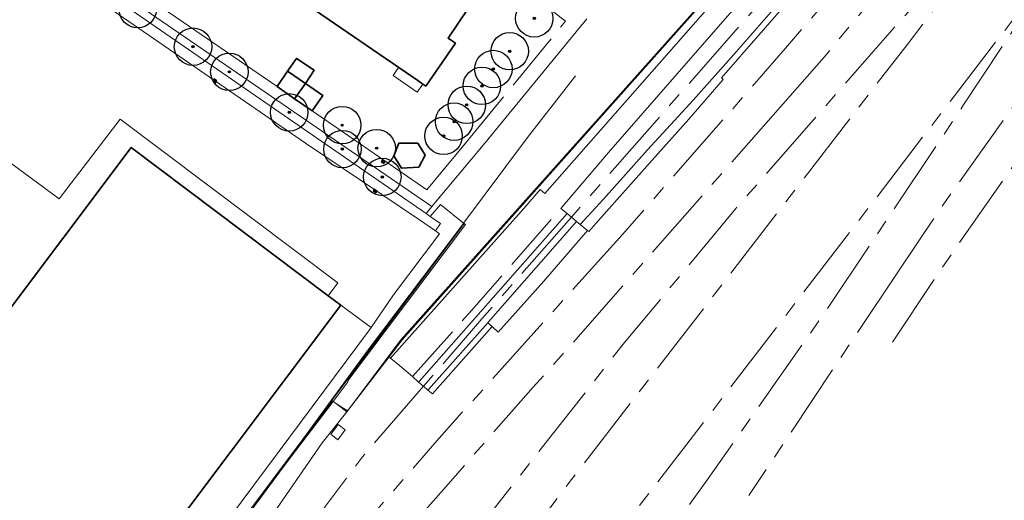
# Model space of a CAD drawing. Header units: metres. Extents: x 92877 to 94117, y 464509 to 465451.
# Tile 50 of 102: x 93260 to 93391, y 464952 to 465016. Entities that reach past the tile are written whole.
import ezdxf

# ---------------------------------------------------------------- set-up
doc = ezdxf.new("R2010")
doc.units = ezdxf.units.M
doc.linetypes.add('AM-AS', pattern=[16, 10, -2, 2, -2])
doc.linetypes.add('IE-TERREINAFSCHEIDING', pattern=[10, 8, -2])
doc.layers.get('0').update_dxf_attribs({"linetype": 'CONTINUOUS'})
for name, color, linetype, lineweight in [('B-WE-AM-AS_SPOOR_RAIL-G', 252, 'AM-AS', 18), ('B-WE-GR-BEPLANTING_CULTUUR-G', 252, 'CONTINUOUS', 18), ('B-WE-GR-BOOM-S', 90, 'CONTINUOUS', 25), ('B-WE-IE-TERREINAFSCHEIDING-G', 252, 'IE-TERREINAFSCHEIDING', 18), ('B-WE-IE-TERREINAFSCHEIDING_KUNSTMATIG_HEKWERK-G', 252, 'IE-TERREINAFSCHEIDING-KUNSTMATIG', 18), ('B-WE-IE-TERREINAFSCHEIDING_KUNSTMATIG_MUUR-G', 252, 'IE-TERREINAFSCHEIDING-KUNSTMATIG-DICHT', 18), ('B-WE-KW-KUNSTWERK_GELUIDSWERING_SCHERM-G', 252, 'CONTINUOUS', 18), ('B-WE-OG-TOPOGRAFIE_BEBOUWING-GV', 252, 'CONTINUOUS', 35), ('B-WE-OG-TOPOGRAFIE_BEBOUWING_LUIFEL-GV', 252, 'CONTINUOUS', 18), ('B-WE-RI-HWA_KOLK-S', 252, 'CONTINUOUS', 25), ('B-WE-VH-VERHARDING-GV', 252, 'CONTINUOUS', 18)]:
    doc.layers.add(name, color=color, linetype=linetype, lineweight=lineweight)
doc.linetypes.add('IE-TERREINAFSCHEIDING-KUNSTMATIG', pattern='A,4,[82,NLCS.SHX,S=0.75,R=90,X=0,Y=0],4,-2', length=10)
doc.linetypes.add('IE-TERREINAFSCHEIDING-KUNSTMATIG-DICHT', pattern='A,8,-1,[82,NLCS.SHX,S=0.75,R=90,X=0,Y=0],-1', length=10)

# ---------------------------------------------------------------- blocks, each defined once
blk = doc.blocks.new('B-SRI-KOLK_COMBINATIE-SO')
for p, q in [((-1.125, 0), (1.125, 1.5)), ((1.125, 0), (-1.125, 1.5))]:
    blk.add_line(p, q)
at = {"flags": 128}
blk.add_lwpolyline([(-1.125, 0), (1.125, 0), (1.125, 1.5), (-1.125, 1.5)], close=True, dxfattribs=at)
blk = doc.blocks.new('SGR-BOOM_01')
at = {"ltscale": 0.1}
h = blk.add_hatch(color=256, dxfattribs=at)
edge = h.paths.add_edge_path()
edge.add_arc((0, 0), 0.15, 0, 360)
for radius in [2.5, 0.045]:
    blk.add_circle((0, 0), radius)
blk.add_circle((0, 0), 0.15, dxfattribs=at)

msp = doc.modelspace()

# ---------------------------------------------------------------- linework, layer by layer
at = {"layer": 'B-WE-AM-AS_SPOOR_RAIL-G', "flags": 128}
for points in [[(93207.2, 464793.24), (93217.93, 464806.46), (93238.2, 464832.02), (93254.01, 464852.09), (93268.95, 464871.24), (93282.92, 464889.33), (93333.3, 464955.08), (93378.12, 465013.13), (93398.45, 465039.53)], [(93397.63, 465039.53), (93397.37, 465039.22), (93385.83, 465026.02), (93371.79, 465010.17), (93355.26, 464991.27), (93340.39, 464973.39), (93321.46, 464949.3)], [(93376.72, 465039.53), (93363.93, 465024.91), (93333.29, 464990.11)], [(93384.75, 465039.53), (93374.72, 465027.55), (93361.9, 465012.65), (93340.11, 464987.79)], [(93361.21, 465004.84), (93367.03, 465011.46), (93390.3, 465039.53)], [(93376.19, 464973.45), (93382.71, 464983.25), (93404.32, 465014.16), (93413.29, 465026.37), (93423.39, 465039.53)], [(93320.45, 464913.24), (93333.05, 464929.72), (93351.47, 464955.11), (93367.23, 464977.53), (93385.56, 465004.95), (93397.57, 465023.08), (93403.69, 465031.43)], [(93409.47, 465029.08), (93381.99, 464990.41), (93377.07, 464983.03)], [(93264.93, 464854.81), (93278.19, 464870.93), (93292.2, 464888.21), (93320.06, 464923.22), (93335.49, 464942.76), (93344.23, 464953.99), (93367.51, 464984.26), (93396.43, 465021.89)], [(93147.24, 464753.87), (93165.02, 464775.26), (93197.4, 464813.94), (93210.36, 464829.6), (93239.74, 464864.69), (93265.85, 464896.2), (93284.58, 464918.18), (93316.55, 464954.16), (93328.17, 464967.43), (93329.91, 464969.3), (93361.21, 465004.84)], [(93333.29, 464990.11), (93321.04, 464976.2), (93313.55, 464967.54)], [(93260.09, 464895.88), (93280.93, 464920.46), (93285.24, 464925.37), (93289.66, 464930.7), (93315.62, 464960.62), (93340.11, 464987.79)], [(93377.07, 464983.03), (93356.99, 464952.98)], [(93313.55, 464967.54), (93305.4, 464958.14), (93294.61, 464943.78), (93285.43, 464930.68), (93279.32, 464921.73), (93260.09, 464895.88)]]:
    msp.add_lwpolyline(points, dxfattribs=at)
at = {"layer": 'B-WE-GR-BEPLANTING_CULTUUR-G'}
for p, q in [((93313.89, 464990.59), (93314.67, 464991.53)), ((93318.97, 464989.25), (93318.9, 464989.3)), ((93318.9, 464989.3), (93318.9, 464989.3)), ((93301.46, 464965.49), (93301.49, 464965.53)), ((93301.46, 464965.49), (93301.46, 464965.49))]:
    msp.add_line(p, q, dxfattribs=at)
at = {"layer": 'B-WE-GR-BEPLANTING_CULTUUR-G', "flags": 128}
for points in [[(93365.94, 465035.69), (93310.68, 464973.72), (93308.96, 464971.46)], [(93318.9, 464989.3), (93315.83, 464991.79), (93314.42, 464990.22)], [(93301.49, 464965.53), (93303.5, 464968.17), (93303.41, 464968.23), (93319.13, 464989.12), (93318.97, 464989.25)]]:
    msp.add_lwpolyline(points, dxfattribs=at)
at = {"layer": 'B-WE-IE-TERREINAFSCHEIDING-G'}
for p, q in [((93334.47, 464989.13), (93335.42, 464988.34)), ((93322.12, 464976.02), (93322.7, 464975.51))]:
    msp.add_line(p, q, dxfattribs=at)
at = {"layer": 'B-WE-IE-TERREINAFSCHEIDING-G', "flags": 128}
for points in [[(93319.17, 465000), (93332.51, 465016.28), (93327.26, 465020.39)], [(93312.06, 464968.83), (93320, 464977.71), (93331.87, 464991.28)]]:
    msp.add_lwpolyline(points, dxfattribs=at)
at = {"layer": 'B-WE-IE-TERREINAFSCHEIDING_KUNSTMATIG_HEKWERK-G'}
for p, q in [((93278.76, 465017.96), (93293.98, 465007.53)), ((93314.42, 464990.22), (93313.89, 464990.59)), ((93301.23, 464965.63), (93301.27, 464965.61)), ((93301.27, 464965.61), (93301.37, 464965.54)), ((93295.22, 464957.29), (93301.37, 464965.54)), ((93301.37, 464965.54), (93301.46, 464965.49)), ((93301.46, 464965.49), (93301.93, 464965.2)), ((93301.49, 464965.53), (93301.93, 464965.2)), ((93301.93, 464965.2), (93301.93, 464965.2)), ((93301.93, 464965.2), (93303.41, 464964.28)), ((93301.93, 464965.2), (93303.3, 464964.15)), ((93303.3, 464964.15), (93303.31, 464964.14)), ((93282.52, 464940.25), (93295.22, 464957.29))]:
    msp.add_line(p, q, dxfattribs=at)
at = {"layer": 'B-WE-IE-TERREINAFSCHEIDING_KUNSTMATIG_HEKWERK-G', "flags": 128}
for points in [[(93313.89, 464990.59), (93254.23, 465031.75), (93250.91, 465033.76), (93248.23, 465035.64), (93245.74, 465037.1)], [(93298.68, 465004.3), (93304.96, 465000), (93314, 464993.76), (93319.17, 465000)], [(93301.37, 464965.54), (93301.41, 464965.6), (93301.49, 464965.53)]]:
    msp.add_lwpolyline(points, dxfattribs=at)
at = {"layer": 'B-WE-IE-TERREINAFSCHEIDING_KUNSTMATIG_MUUR-G'}
for p, q in [((93333.82, 465008.99), (93327.42, 465000.73)), ((93327.42, 465000.73), (93318.9, 464989.3)), ((93301.27, 464965.61), (93318.97, 464989.25)), ((93301.23, 464965.63), (93297.32, 464960.33)), ((93297.32, 464960.33), (93301.27, 464965.61)), ((93285.05, 464943.94), (93297.32, 464960.33)), ((93297.32, 464960.33), (93290.94, 464951.67))]:
    msp.add_line(p, q, dxfattribs=at)
at = {"layer": 'B-WE-IE-TERREINAFSCHEIDING_KUNSTMATIG_MUUR-G', "flags": 128}
msp.add_lwpolyline([(93318.9, 464989.3), (93318.89, 464989.28), (93306.17, 464972.42), (93301.23, 464965.63)], dxfattribs=at)
at = {"layer": 'B-WE-KW-KUNSTWERK_GELUIDSWERING_SCHERM-G'}
for p, q in [((93308.96, 464971.46), (93303.74, 464964.71)), ((93303.31, 464964.14), (93303.74, 464964.71)), ((93303.74, 464964.71), (93303.41, 464964.28)), ((93303.74, 464964.71), (93303.74, 464964.72))]:
    msp.add_line(p, q, dxfattribs=at)
at = {"layer": 'B-WE-KW-KUNSTWERK_GELUIDSWERING_SCHERM-G', "flags": 128}
msp.add_lwpolyline([(93303.74, 464964.72), (93310.5, 464973.73), (93355.79, 465024.46), (93367.53, 465037.55)], dxfattribs=at)
at = {"layer": 'B-WE-OG-TOPOGRAFIE_BEBOUWING-GV'}
for p, q in [((93312.77, 465008.34), (93295.26, 465020.34)), ((93293.98, 465007.53), (93295.39, 465009.59)), ((93295.39, 465009.59), (93297.79, 465007.95)), ((93297.79, 465007.95), (93296.33, 465005.92)), ((93313.46, 465007.86), (93312.77, 465008.34)), ((93296.33, 465005.92), (93293.98, 465007.53)), ((93298.68, 465004.3), (93296.33, 465005.92)), ((93300.83, 464979.62), (93302.48, 464978.38)), ((93302.48, 464978.38), (93195.09, 464835.55))]:
    msp.add_line(p, q, dxfattribs=at)
at = {"layer": 'B-WE-OG-TOPOGRAFIE_BEBOUWING-GV', "flags": 128}
for points in [[(93322.17, 465021.95), (93316.82, 465014.02), (93317.81, 465013.33), (93313.83, 465007.61), (93313.46, 465007.86)], [(93295.39, 465009.59), (93296.57, 465011.31), (93298.93, 465009.71), (93297.79, 465007.95)], [(93297.79, 465007.95), (93300.09, 465006.37), (93298.68, 465004.3)], [(93312.78, 465000), (93310.26, 465000), (93309.59, 464998.31), (93310.6, 464996.66), (93312.91, 464996.77), (93313.76, 464998.4), (93312.78, 465000)], [(93169.84, 464834.07), (93157.29, 464843.5), (93157.42, 464843.67), (93274.51, 464999.41), (93300.83, 464979.62)]]:
    msp.add_lwpolyline(points, dxfattribs=at)
at = {"layer": 'B-WE-OG-TOPOGRAFIE_BEBOUWING_LUIFEL-GV'}
for p, q in [((93313.46, 465007.87), (93312.77, 465008.34)), ((93313.46, 465007.86), (93313.46, 465007.87))]:
    msp.add_line(p, q, dxfattribs=at)
at = {"layer": 'B-WE-OG-TOPOGRAFIE_BEBOUWING_LUIFEL-GV', "flags": 128}
msp.add_lwpolyline([(93312.77, 465008.34), (93310.21, 465010.07), (93309.49, 465009), (93312.71, 465006.8), (93313.46, 465007.86)], dxfattribs=at)
at = {"layer": 'B-WE-VH-VERHARDING-GV'}
for p, q in [((93265.41, 465025.34), (93314.67, 464991.53)), ((93331.87, 464991.28), (93332.72, 464990.58)), ((93333.29, 464990.11), (93332.72, 464990.58)), ((93333.97, 464989.54), (93333.29, 464990.11)), ((93333.97, 464989.54), (93334.47, 464989.13)), ((93302.48, 464978.38), (93306.54, 464975.38)), ((93308.96, 464971.46), (93303.74, 464964.72)), ((93309.13, 464971.31), (93308.96, 464971.46)), ((93312.89, 464968.11), (93312.06, 464968.83)), ((93312.89, 464968.11), (93313.55, 464967.54)), ((93313.55, 464967.54), (93314.13, 464967.04)), ((93301.46, 464965.49), (93295.22, 464957.29)), ((93301.93, 464965.2), (93301.46, 464965.49)), ((93303.41, 464964.28), (93301.93, 464965.2)), ((93303.74, 464964.72), (93303.41, 464964.28)), ((93303.41, 464964.28), (93303.3, 464964.15)), ((93295.22, 464957.29), (93290.94, 464951.67))]:
    msp.add_line(p, q, dxfattribs=at)
at = {"layer": 'B-WE-VH-VERHARDING-GV', "flags": 128}
for points in [[(93370.27, 465039.53), (93359.29, 465026.89), (93329.75, 464993.26), (93329.12, 464993.8), (93326.93, 464991.25), (93309.13, 464971.31)], [(93374.17, 465039.53), (93372.14, 465037.19), (93354.14, 465016.94), (93338.23, 464998.74), (93331.87, 464991.28)], [(93334.47, 464989.13), (93337.59, 464992.53), (93343.46, 464999.09), (93349.62, 465005.77), (93354.98, 465011.84), (93359.99, 465017.51), (93364.72, 465022.96), (93368.8, 465027.56), (93370.72, 465029.74), (93372.75, 465032.04), (93374.36, 465033.82), (93378.35, 465038.42), (93379.34, 465039.53)], [(93380.37, 465039.53), (93378.05, 465036.92), (93374.21, 465032.52), (93371.81, 465029.74), (93369.29, 465026.88), (93367.37, 465024.75), (93364.15, 465021.07), (93362, 465018.63), (93358.53, 465014.69), (93353.32, 465008.73), (93353.57, 465008.49), (93348.97, 465003.21), (93344.1, 464997.7), (93336.57, 464989.28), (93335.62, 464988.18), (93335.42, 464988.34)], [(93315.12, 464988.29), (93313.02, 464989.74), (93297.78, 465000), (93245.13, 465036.24)], [(93314.67, 464991.53), (93321.75, 465000), (93335.34, 465016.6)], [(93254.48, 465000.22), (93264.87, 464992.55), (93273.05, 465003.19), (93302.09, 464981.37), (93300.83, 464979.62)], [(93332.72, 464990.58), (93312.94, 464968.17), (93312.89, 464968.11)], [(93315.12, 464988.29), (93315.8, 464989.27), (93314.42, 464990.22)], [(93322.12, 464976.02), (93322.24, 464976.15), (93333.97, 464989.54)], [(93306.54, 464975.38), (93309.53, 464979.75), (93315.68, 464987.9), (93315.12, 464988.29)], [(93335.42, 464988.34), (93329.59, 464981.59), (93323.53, 464974.77), (93322.7, 464975.51)], [(93224.3, 464861.04), (93228.89, 464867.92), (93238.22, 464880.26), (93241.99, 464885.5), (93254.96, 464906.73), (93286.33, 464948.26), (93306.32, 464975.06), (93306.54, 464975.38)], [(93314.13, 464967.04), (93314.21, 464967.13), (93322.12, 464976.02)], [(93322.7, 464975.51), (93314.73, 464966.52), (93314.13, 464967.04)], [(93312.06, 464968.83), (93310.34, 464970.31), (93309.13, 464971.31)], [(93303.3, 464964.15), (93300, 464960.01), (93268.19, 464913.89)], [(93303.08, 464961.71), (93302.15, 464962.42), (93301.15, 464961.13), (93302.09, 464960.41), (93303.08, 464961.71)]]:
    msp.add_lwpolyline(points, dxfattribs=at)

# ---------------------------------------------------------------- block references
at = {"layer": 'B-WE-GR-BOOM-S'}
for p, rotation in [((93275.37, 465017.88), 146), ((93328.33, 465016.64), 142), ((93282.76, 465012.86), 146), ((93325.05, 465012.26), 50.99999999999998), ((93287.61, 465009.51), 146), ((93322.87, 465009.88), 50.99999999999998), ((93321.34, 465007.63), 50.99999999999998), ((93319.32, 465005.1), 50.99999999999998), ((93295.61, 465004.1), 146), ((93317.63, 465002.86), 50.99999999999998), ((93302.68, 465002.39), 146), ((93316.22, 465000.96), 49.99999999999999), ((93302.71, 464999.2), 146), ((93307.29, 464999.32), 145), ((93308.04, 464995.48), 146)]:
    msp.add_blockref('SGR-BOOM_01', p, dxfattribs=dict(at, rotation=rotation))
at = {"layer": 'B-WE-RI-HWA_KOLK-S', "xscale": 0.2, "yscale": 0.2, "zscale": 0.2}
for p, rotation in [((93285.75, 465008.43), 145), ((93308.25, 464997.65), 145), ((93307.15, 464993.73), 146)]:
    msp.add_blockref('B-SRI-KOLK_COMBINATIE-SO', p, dxfattribs=dict(at, rotation=rotation))

doc.saveas('drawing.dxf')
